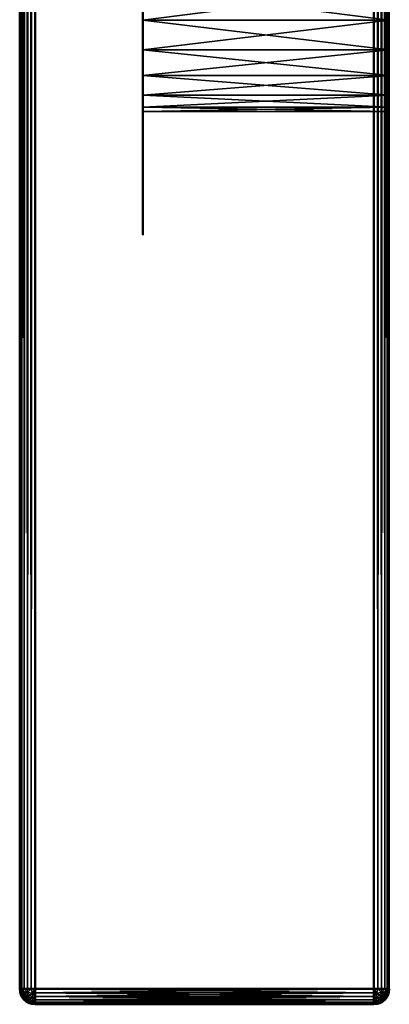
# Model space of a CAD drawing. Header units: millimetres. Extents: x -1 to 359, y -328 to 0.
# Tile 6 of 220: x -1 to 11, y -297 to -265. Entities that reach past the tile are written whole.
import ezdxf

# ---------------------------------------------------------------- set-up
doc = ezdxf.new("R2010")
doc.units = ezdxf.units.MM
doc.header["$MEASUREMENT"] = 0
doc.layers.add('0 Misc', color=7, linetype='Continuous', lineweight=35)
doc.layers.add('10 Raster Images', color=7, linetype='Continuous', lineweight=35)

msp = doc.modelspace()

# ---------------------------------------------------------------- linework, layer by layer
at = {"layer": '0 Misc', "color": 160, "linetype": 'Continuous', "lineweight": 50}
for p, q in [((-0.5, -296.5), (-0.5, -0.5)), ((-0.5, -0.5, 332), (-0.5, -296.5, 332)), ((0, -296.5, 332.5), (0, -0.5, 332.5)), ((0, -0.5, -0.5), (0, -296.5, -0.5)), ((11, -0.5, 332.5), (11, -296.5, 332.5)), ((11, -296.5, -0.5), (11, -0.5, -0.5)), ((-0.5, -296.5, 332), (-0.5, -296.5)), ((11, -296.5, 332.5), (0, -296.5, 332.5)), ((0, -296.5, -0.5), (11, -296.5, -0.5)), ((11, -297), (0, -297)), ((0, -297), (0, -297, 332)), ((0, -297, 332), (11, -297, 332)), ((11, -297, 332), (11, -297))]:
    msp.add_line(p, q, dxfattribs=at).dxf.unprotected_set("ltscale", 0)
at = {"layer": '0 Misc', "color": 160, "linetype": 'Continuous', "lineweight": 25}
for p, q in [((3.5, -265.035, 329.364), (3.5, -264, 321.5)), ((3.5, -265.035, 10.364), (3.5, -264, 2.5)), ((3.5, -266, 328.964), (3.5, -265.035, 321.636)), ((3.5, -265.035, 329.364), (3.5, -265.035, 321.636)), ((3.5, -266, 9.964), (3.5, -265.035, 2.636)), ((3.5, -265.035, 10.364), (3.5, -265.035, 2.636)), ((3.5, -266.828, 328.328), (3.5, -266, 322.036)), ((3.5, -266, 328.964), (3.5, -266, 322.036)), ((3.5, -266.828, 9.328), (3.5, -266, 3.036)), ((3.5, -266, 9.964), (3.5, -266, 3.036)), ((3.5, -267.464, 327.5), (3.5, -266.828, 322.672)), ((3.5, -266.828, 328.328), (3.5, -266.828, 322.672)), ((3.5, -267.464, 8.5), (3.5, -266.828, 3.672)), ((3.5, -266.828, 9.328), (3.5, -266.828, 3.672)), ((3.5, -267.864, 326.535), (3.5, -267.464, 323.5)), ((3.5, -267.464, 327.5), (3.5, -267.464, 323.5)), ((3.5, -267.864, 7.535), (3.5, -267.464, 4.5)), ((3.5, -267.464, 8.5), (3.5, -267.464, 4.5)), ((3.5, -267.864, 326.535), (3.5, -267.864, 324.465)), ((3.5, -267.864, 7.535), (3.5, -267.864, 5.465))]:
    msp.add_line(p, q, dxfattribs=at).dxf.unprotected_set("ltscale", 0)
at = {"layer": '0 Misc', "color": 160, "linetype": 'Continuous', "lineweight": 50, "extrusion": (1, 0, 0)}
msp.add_circle((-268, 325.5, 3.5), 4, dxfattribs=at).dxf.unprotected_set("ltscale", 0)
at = {"layer": '0 Misc', "color": 160, "linetype": 'Continuous', "lineweight": 50, "extrusion": (-1, 0, 0)}
msp.add_circle((268, 6.5, -3.5), 4, dxfattribs=at).dxf.unprotected_set("ltscale", 0)
at = {"layer": '0 Misc', "color": 160, "linetype": 'Continuous', "lineweight": 50, "extrusion": (0, -1, 0)}
for centre, start, end in [((0, 332, 296.5), 90, 180), ((0, 0, 296.5), 180, 270), ((11, 332, 296.5), 0, 90), ((11, 0, 296.5), 270, 0)]:
    msp.add_arc(centre, 0.5, start, end, dxfattribs=at).dxf.unprotected_set("ltscale", 0)
at = {"layer": '0 Misc', "color": 160, "linetype": 'Continuous', "lineweight": 50, "extrusion": (0, 0, -1)}
for centre, start, end in [((0, -296.5), 270, 0), ((-11, -296.5, -332), 180, 270)]:
    msp.add_arc(centre, 0.5, start, end, dxfattribs=at).dxf.unprotected_set("ltscale", 0)
at = {"layer": '0 Misc', "color": 160, "linetype": 'Continuous', "lineweight": 50}
for centre, start, end in [((0, -296.5, 332), 180, 270), ((11, -296.5), 270, 0)]:
    msp.add_arc(centre, 0.5, start, end, dxfattribs=at).dxf.unprotected_set("ltscale", 0)
at = {"layer": '0 Misc', "color": 160, "linetype": 'Continuous', "lineweight": 50, "extrusion": (1, 0, 0)}
for centre, start, end in [((-296.5, 332), 90, 180), ((-296.5, 0), 180, 270), ((-296.5, 332, 11), 90, 180), ((-296.5, 0, 11), 180, 270)]:
    msp.add_arc(centre, 0.5, start, end, dxfattribs=at).dxf.unprotected_set("ltscale", 0)
at = {"layer": '0 Misc', "color": 7, "lineweight": 25}
for points, invisible_edges in [([(-0.5, -296.5), (-0.5, -0.5, 332), (-0.5, -0.5)], 1), ([(-0.5, -296.5), (-0.5, -296.5, 332), (-0.5, -0.5, 332)], 12), ([(11, -296.5, 332.5), (0, -0.5, 332.5), (0, -296.5, 332.5)], 1), ([(11, -296.5, 332.5), (11, -0.5, 332.5), (0, -0.5, 332.5)], 12), ([(0, -296.5, -0.5), (11, -0.5, -0.5), (11, -296.5, -0.5)], 1), ([(0, -296.5, -0.5), (0, -0.5, -0.5), (11, -0.5, -0.5)], 12), ([(11, -297, 332), (0, -297), (11, -297)], 1), ([(11, -297, 332), (0, -297, 332), (0, -297)], 12)]:
    msp.add_3dface(points, dxfattribs=dict(at, invisible_edges=invisible_edges))
for points in [[(-0.5, -0.5, 332), (-0.5, -296.5, 332), (-0.483, -296.5, 332.129)], [(-0.483, -0.5, 332.129), (-0.5, -0.5, 332), (-0.483, -296.5, 332.129)], [(-0.5, -296.5), (-0.5, -0.5), (-0.483, -0.5, -0.129)], [(-0.483, -296.5, -0.129), (-0.5, -296.5), (-0.483, -0.5, -0.129)], [(-0.433, -0.5, 332.25), (-0.483, -0.5, 332.129), (-0.483, -296.5, 332.129)], [(-0.433, -296.5, 332.25), (-0.433, -0.5, 332.25), (-0.483, -296.5, 332.129)], [(-0.433, -296.5, -0.25), (-0.483, -296.5, -0.129), (-0.483, -0.5, -0.129)], [(-0.433, -0.5, -0.25), (-0.433, -296.5, -0.25), (-0.483, -0.5, -0.129)], [(-0.433, -296.5, 332.25), (-0.354, -296.5, 332.354), (-0.433, -0.5, 332.25)], [(-0.433, -0.5, 332.25), (-0.354, -296.5, 332.354), (-0.354, -0.5, 332.354)], [(-0.433, -0.5, -0.25), (-0.354, -0.5, -0.354), (-0.433, -296.5, -0.25)], [(-0.433, -296.5, -0.25), (-0.354, -0.5, -0.354), (-0.354, -296.5, -0.354)], [(-0.354, -0.5, 332.354), (-0.354, -296.5, 332.354), (-0.25, -296.5, 332.433)], [(-0.25, -0.5, 332.433), (-0.354, -0.5, 332.354), (-0.25, -296.5, 332.433)], [(-0.354, -296.5, -0.354), (-0.354, -0.5, -0.354), (-0.25, -0.5, -0.433)], [(-0.25, -296.5, -0.433), (-0.354, -296.5, -0.354), (-0.25, -0.5, -0.433)], [(-0.129, -0.5, 332.483), (-0.25, -0.5, 332.433), (-0.25, -296.5, 332.433)], [(-0.129, -296.5, 332.483), (-0.129, -0.5, 332.483), (-0.25, -296.5, 332.433)], [(-0.129, -296.5, -0.483), (-0.25, -296.5, -0.433), (-0.25, -0.5, -0.433)], [(-0.129, -0.5, -0.483), (-0.129, -296.5, -0.483), (-0.25, -0.5, -0.433)], [(-0.129, -296.5, 332.483), (0, -296.5, 332.5), (-0.129, -0.5, 332.483)], [(-0.129, -0.5, 332.483), (0, -296.5, 332.5), (0, -0.5, 332.5)], [(-0.129, -0.5, -0.483), (0, -0.5, -0.5), (-0.129, -296.5, -0.483)], [(-0.129, -296.5, -0.483), (0, -0.5, -0.5), (0, -296.5, -0.5)], [(11.129, -0.5, 332.483), (11, -0.5, 332.5), (11.129, -296.5, 332.483)], [(11.129, -296.5, 332.483), (11, -0.5, 332.5), (11, -296.5, 332.5)], [(11.129, -296.5, -0.483), (11, -296.5, -0.5), (11.129, -0.5, -0.483)], [(11.129, -0.5, -0.483), (11, -296.5, -0.5), (11, -0.5, -0.5)], [(11.129, -296.5, 332.483), (11.25, -296.5, 332.433), (11.25, -0.5, 332.433)], [(11.129, -0.5, 332.483), (11.129, -296.5, 332.483), (11.25, -0.5, 332.433)], [(11.129, -0.5, -0.483), (11.25, -0.5, -0.433), (11.25, -296.5, -0.433)], [(11.129, -296.5, -0.483), (11.129, -0.5, -0.483), (11.25, -296.5, -0.433)], [(11.354, -296.5, 332.354), (11.354, -0.5, 332.354), (11.25, -0.5, 332.433)], [(11.25, -296.5, 332.433), (11.354, -296.5, 332.354), (11.25, -0.5, 332.433)], [(11.354, -0.5, -0.354), (11.354, -296.5, -0.354), (11.25, -296.5, -0.433)], [(11.25, -0.5, -0.433), (11.354, -0.5, -0.354), (11.25, -296.5, -0.433)], [(11.433, -0.5, 332.25), (11.354, -0.5, 332.354), (11.433, -296.5, 332.25)], [(11.433, -296.5, 332.25), (11.354, -0.5, 332.354), (11.354, -296.5, 332.354)], [(11.433, -296.5, -0.25), (11.354, -296.5, -0.354), (11.433, -0.5, -0.25)], [(11.433, -0.5, -0.25), (11.354, -296.5, -0.354), (11.354, -0.5, -0.354)], [(11.433, -296.5, 332.25), (11.483, -296.5, 332.129), (11.483, -0.5, 332.129)], [(11.433, -0.5, 332.25), (11.433, -296.5, 332.25), (11.483, -0.5, 332.129)], [(11.433, -0.5, -0.25), (11.483, -0.5, -0.129), (11.483, -296.5, -0.129)], [(11.433, -296.5, -0.25), (11.433, -0.5, -0.25), (11.483, -296.5, -0.129)], [(11.5, -296.5, 332), (11.5, -0.5, 332), (11.483, -0.5, 332.129)], [(11.483, -296.5, 332.129), (11.5, -296.5, 332), (11.483, -0.5, 332.129)], [(11.5, -0.5), (11.5, -296.5), (11.483, -296.5, -0.129)], [(11.483, -0.5, -0.129), (11.5, -0.5), (11.483, -296.5, -0.129)], [(3.5, -264, 321.5), (3.5, -265.035, 321.636), (11.5, -265.035, 321.636)], [(3.5, -264, 321.5), (11.5, -265.035, 321.636), (11.5, -264, 321.5)], [(3.5, -265.035, 329.364), (3.5, -264, 329.5), (11.5, -264, 329.5)], [(11.5, -265.035, 329.364), (3.5, -265.035, 329.364), (11.5, -264, 329.5)], [(3.5, -264, 2.5), (3.5, -265.035, 2.636), (11.5, -265.035, 2.636)], [(3.5, -264, 2.5), (11.5, -265.035, 2.636), (11.5, -264, 2.5)], [(3.5, -265.035, 10.364), (3.5, -264, 10.5), (11.5, -264, 10.5)], [(11.5, -265.035, 10.364), (3.5, -265.035, 10.364), (11.5, -264, 10.5)], [(3.5, -265.035, 329.364), (3.5, -265.035, 321.636), (3.5, -264, 321.5)], [(3.5, -265.035, 329.364), (3.5, -264, 321.5), (3.5, -264, 329.5)], [(3.5, -265.035, 10.364), (3.5, -265.035, 2.636), (3.5, -264, 2.5)], [(3.5, -265.035, 10.364), (3.5, -264, 2.5), (3.5, -264, 10.5)], [(11.5, -265.035, 321.636), (3.5, -266, 322.036), (11.5, -266, 322.036)], [(11.5, -265.035, 321.636), (3.5, -265.035, 321.636), (3.5, -266, 322.036)], [(11.5, -265.035, 329.364), (11.5, -266, 328.964), (3.5, -265.035, 329.364)], [(3.5, -265.035, 329.364), (11.5, -266, 328.964), (3.5, -266, 328.964)], [(11.5, -265.035, 2.636), (3.5, -266, 3.036), (11.5, -266, 3.036)], [(11.5, -265.035, 2.636), (3.5, -265.035, 2.636), (3.5, -266, 3.036)], [(11.5, -265.035, 10.364), (11.5, -266, 9.964), (3.5, -265.035, 10.364)], [(3.5, -265.035, 10.364), (11.5, -266, 9.964), (3.5, -266, 9.964)], [(3.5, -266, 328.964), (3.5, -266, 322.036), (3.5, -265.035, 321.636)], [(3.5, -266, 328.964), (3.5, -265.035, 321.636), (3.5, -265.035, 329.364)], [(3.5, -266, 9.964), (3.5, -266, 3.036), (3.5, -265.035, 2.636)], [(3.5, -266, 9.964), (3.5, -265.035, 2.636), (3.5, -265.035, 10.364)], [(11.5, -266, 322.036), (3.5, -266.828, 322.672), (11.5, -266.828, 322.672)], [(3.5, -266, 328.964), (11.5, -266, 328.964), (11.5, -266.828, 328.328)], [(3.5, -266.828, 328.328), (3.5, -266, 328.964), (11.5, -266.828, 328.328)], [(11.5, -266, 322.036), (3.5, -266, 322.036), (3.5, -266.828, 322.672)], [(11.5, -266, 3.036), (3.5, -266.828, 3.672), (11.5, -266.828, 3.672)], [(3.5, -266, 9.964), (11.5, -266, 9.964), (11.5, -266.828, 9.328)], [(3.5, -266.828, 9.328), (3.5, -266, 9.964), (11.5, -266.828, 9.328)], [(11.5, -266, 3.036), (3.5, -266, 3.036), (3.5, -266.828, 3.672)], [(3.5, -266.828, 328.328), (3.5, -266.828, 322.672), (3.5, -266, 322.036)], [(3.5, -266.828, 328.328), (3.5, -266, 322.036), (3.5, -266, 328.964)], [(3.5, -266.828, 9.328), (3.5, -266.828, 3.672), (3.5, -266, 3.036)], [(3.5, -266.828, 9.328), (3.5, -266, 3.036), (3.5, -266, 9.964)], [(3.5, -267.464, 323.5), (11.5, -267.464, 323.5), (11.5, -266.828, 322.672)], [(3.5, -266.828, 322.672), (3.5, -267.464, 323.5), (11.5, -266.828, 322.672)], [(11.5, -267.464, 327.5), (3.5, -266.828, 328.328), (11.5, -266.828, 328.328)], [(11.5, -267.464, 327.5), (3.5, -267.464, 327.5), (3.5, -266.828, 328.328)], [(3.5, -267.464, 4.5), (11.5, -267.464, 4.5), (11.5, -266.828, 3.672)], [(3.5, -266.828, 3.672), (3.5, -267.464, 4.5), (11.5, -266.828, 3.672)], [(11.5, -267.464, 8.5), (3.5, -266.828, 9.328), (11.5, -266.828, 9.328)], [(11.5, -267.464, 8.5), (3.5, -267.464, 8.5), (3.5, -266.828, 9.328)], [(3.5, -267.464, 327.5), (3.5, -267.464, 323.5), (3.5, -266.828, 322.672)], [(3.5, -267.464, 327.5), (3.5, -266.828, 322.672), (3.5, -266.828, 328.328)], [(3.5, -267.464, 8.5), (3.5, -267.464, 4.5), (3.5, -266.828, 3.672)], [(3.5, -267.464, 8.5), (3.5, -266.828, 3.672), (3.5, -266.828, 9.328)], [(11.5, -267.864, 324.465), (3.5, -267.464, 323.5), (3.5, -267.864, 324.465)], [(11.5, -267.864, 324.465), (11.5, -267.464, 323.5), (3.5, -267.464, 323.5)], [(3.5, -267.864, 326.535), (3.5, -267.464, 327.5), (11.5, -267.464, 327.5)], [(3.5, -267.864, 326.535), (11.5, -267.464, 327.5), (11.5, -267.864, 326.535)], [(11.5, -267.864, 5.465), (3.5, -267.464, 4.5), (3.5, -267.864, 5.465)], [(11.5, -267.864, 5.465), (11.5, -267.464, 4.5), (3.5, -267.464, 4.5)], [(3.5, -267.864, 7.535), (3.5, -267.464, 8.5), (11.5, -267.464, 8.5)], [(3.5, -267.864, 7.535), (11.5, -267.464, 8.5), (11.5, -267.864, 7.535)], [(3.5, -267.864, 326.535), (3.5, -267.864, 324.465), (3.5, -267.464, 323.5)], [(3.5, -267.864, 326.535), (3.5, -267.464, 323.5), (3.5, -267.464, 327.5)], [(3.5, -267.864, 7.535), (3.5, -267.864, 5.465), (3.5, -267.464, 4.5)], [(3.5, -267.864, 7.535), (3.5, -267.464, 4.5), (3.5, -267.464, 8.5)], [(11.5, -268, 325.5), (3.5, -267.864, 326.535), (11.5, -267.864, 326.535)], [(11.5, -267.864, 324.465), (3.5, -268, 325.5), (11.5, -268, 325.5)], [(11.5, -267.864, 324.465), (3.5, -267.864, 324.465), (3.5, -268, 325.5)], [(11.5, -268, 325.5), (3.5, -268, 325.5), (3.5, -267.864, 326.535)], [(11.5, -268, 6.5), (3.5, -267.864, 7.535), (11.5, -267.864, 7.535)], [(11.5, -267.864, 5.465), (3.5, -268, 6.5), (11.5, -268, 6.5)], [(11.5, -267.864, 5.465), (3.5, -267.864, 5.465), (3.5, -268, 6.5)], [(11.5, -268, 6.5), (3.5, -268, 6.5), (3.5, -267.864, 7.535)], [(3.5, -267.864, 324.465), (3.5, -267.864, 326.535), (3.5, -268, 325.5)], [(3.5, -267.864, 5.465), (3.5, -267.864, 7.535), (3.5, -268, 6.5)], [(-0.5, -296.5, 332), (-0.5, -296.5), (-0.483, -296.629)], [(-0.483, -296.629, 332), (-0.5, -296.5, 332), (-0.483, -296.629)], [(-0.47, -296.547, -0.164), (-0.5, -296.5), (-0.483, -296.5, -0.129)], [(-0.47, -296.603, -0.136), (-0.5, -296.5), (-0.47, -296.547, -0.164)], [(-0.47, -296.645, -0.09), (-0.5, -296.5), (-0.47, -296.603, -0.136)], [(-0.47, -296.668, -0.031), (-0.5, -296.5), (-0.47, -296.645, -0.09)], [(-0.47, -296.668, -0.031), (-0.483, -296.629), (-0.5, -296.5)], [(-0.47, -296.668, 332.031), (-0.5, -296.5, 332), (-0.483, -296.629, 332)], [(-0.47, -296.645, 332.09), (-0.5, -296.5, 332), (-0.47, -296.668, 332.031)], [(-0.47, -296.603, 332.136), (-0.5, -296.5, 332), (-0.47, -296.645, 332.09)], [(-0.47, -296.547, 332.164), (-0.5, -296.5, 332), (-0.47, -296.603, 332.136)], [(-0.47, -296.547, 332.164), (-0.483, -296.5, 332.129), (-0.5, -296.5, 332)], [(-0.433, -296.5, -0.25), (-0.47, -296.547, -0.164), (-0.483, -296.5, -0.129)], [(-0.433, -296.5, 332.25), (-0.483, -296.5, 332.129), (-0.47, -296.547, 332.164)], [(-0.433, -296.75, 332), (-0.483, -296.629, 332), (-0.483, -296.629)], [(-0.433, -296.75), (-0.433, -296.75, 332), (-0.483, -296.629)], [(-0.433, -296.75), (-0.483, -296.629), (-0.47, -296.668, -0.031)], [(-0.433, -296.75, 332), (-0.47, -296.668, 332.031), (-0.483, -296.629, 332)], [(-0.383, -296.588, -0.309), (-0.47, -296.547, -0.164), (-0.433, -296.5, -0.25)], [(-0.433, -296.5, 332.25), (-0.47, -296.547, 332.164), (-0.383, -296.588, 332.309)], [(-0.47, -296.603, -0.136), (-0.47, -296.547, -0.164), (-0.383, -296.588, -0.309)], [(-0.383, -296.588, 332.309), (-0.47, -296.547, 332.164), (-0.383, -296.694, 332.256)], [(-0.383, -296.694, 332.256), (-0.47, -296.547, 332.164), (-0.47, -296.603, 332.136)], [(-0.383, -296.694, -0.256), (-0.47, -296.603, -0.136), (-0.383, -296.588, -0.309)], [(-0.383, -296.694, -0.256), (-0.47, -296.645, -0.09), (-0.47, -296.603, -0.136)], [(-0.383, -296.773, 332.169), (-0.383, -296.694, 332.256), (-0.47, -296.603, 332.136)], [(-0.383, -296.773, 332.169), (-0.47, -296.603, 332.136), (-0.47, -296.645, 332.09)], [(-0.383, -296.773, -0.169), (-0.47, -296.668, -0.031), (-0.47, -296.645, -0.09)], [(-0.383, -296.694, -0.256), (-0.383, -296.773, -0.169), (-0.47, -296.645, -0.09)], [(-0.47, -296.645, 332.09), (-0.47, -296.668, 332.031), (-0.383, -296.816, 332.059)], [(-0.383, -296.773, 332.169), (-0.47, -296.645, 332.09), (-0.383, -296.816, 332.059)], [(-0.433, -296.75), (-0.47, -296.668, -0.031), (-0.383, -296.816, -0.059)], [(-0.383, -296.816, -0.059), (-0.47, -296.668, -0.031), (-0.383, -296.773, -0.169)], [(-0.383, -296.816, 332.059), (-0.47, -296.668, 332.031), (-0.433, -296.75, 332)], [(-0.383, -296.588, -0.309), (-0.433, -296.5, -0.25), (-0.354, -296.5, -0.354)], [(-0.433, -296.5, 332.25), (-0.383, -296.588, 332.309), (-0.354, -296.5, 332.354)], [(-0.433, -296.75), (-0.354, -296.854), (-0.433, -296.75, 332)], [(-0.433, -296.75, 332), (-0.354, -296.854), (-0.354, -296.854, 332)], [(-0.433, -296.75), (-0.383, -296.816, -0.059), (-0.354, -296.854)], [(-0.383, -296.816, 332.059), (-0.433, -296.75, 332), (-0.354, -296.854, 332)], [(-0.383, -296.588, -0.309), (-0.354, -296.5, -0.354), (-0.25, -296.618, -0.416)], [(-0.354, -296.5, 332.354), (-0.383, -296.588, 332.309), (-0.25, -296.618, 332.416)], [(-0.383, -296.694, -0.256), (-0.383, -296.588, -0.309), (-0.25, -296.618, -0.416)], [(-0.383, -296.588, 332.309), (-0.25, -296.761, 332.346), (-0.25, -296.618, 332.416)], [(-0.383, -296.588, 332.309), (-0.383, -296.694, 332.256), (-0.25, -296.761, 332.346)], [(-0.25, -296.618, -0.416), (-0.25, -296.761, -0.346), (-0.383, -296.694, -0.256)], [(-0.383, -296.773, -0.169), (-0.383, -296.694, -0.256), (-0.25, -296.761, -0.346)], [(-0.383, -296.694, 332.256), (-0.25, -296.868, 332.228), (-0.25, -296.761, 332.346)], [(-0.383, -296.694, 332.256), (-0.383, -296.773, 332.169), (-0.25, -296.868, 332.228)], [(-0.383, -296.773, -0.169), (-0.25, -296.761, -0.346), (-0.25, -296.868, -0.228)], [(-0.383, -296.816, -0.059), (-0.383, -296.773, -0.169), (-0.25, -296.868, -0.228)], [(-0.25, -296.926, 332.08), (-0.25, -296.868, 332.228), (-0.383, -296.773, 332.169)], [(-0.383, -296.773, 332.169), (-0.383, -296.816, 332.059), (-0.25, -296.926, 332.08)], [(-0.354, -296.5, -0.354), (-0.25, -296.5, -0.433), (-0.25, -296.618, -0.416)], [(-0.354, -296.5, 332.354), (-0.25, -296.618, 332.416), (-0.25, -296.5, 332.433)], [(-0.25, -296.618, -0.416), (-0.25, -296.5, -0.433), (-0.129, -296.5, -0.483)], [(-0.087, -296.635, -0.474), (-0.25, -296.618, -0.416), (-0.129, -296.5, -0.483)], [(-0.087, -296.635, 332.474), (-0.129, -296.5, 332.483), (-0.25, -296.618, 332.416)], [(-0.25, -296.618, 332.416), (-0.129, -296.5, 332.483), (-0.25, -296.5, 332.433)], [(-0.25, -296.618, -0.416), (-0.087, -296.635, -0.474), (-0.25, -296.761, -0.346)], [(-0.087, -296.635, 332.474), (-0.25, -296.618, 332.416), (-0.087, -296.797, 332.393)], [(-0.25, -296.761, 332.346), (-0.087, -296.797, 332.393), (-0.25, -296.618, 332.416)], [(-0.087, -296.797, -0.393), (-0.25, -296.761, -0.346), (-0.087, -296.635, -0.474)], [(-0.25, -296.761, -0.346), (-0.087, -296.797, -0.393), (-0.25, -296.868, -0.228)], [(-0.087, -296.797, 332.393), (-0.25, -296.761, 332.346), (-0.087, -296.919, 332.259)], [(-0.25, -296.868, 332.228), (-0.087, -296.919, 332.259), (-0.25, -296.761, 332.346)], [(-0.087, -296.635, -0.474), (-0.129, -296.5, -0.483), (0, -296.5, -0.5)], [(0, -296.5, 332.5), (-0.129, -296.5, 332.483), (-0.087, -296.635, 332.474)], [(0, -296.629, -0.483), (-0.087, -296.635, -0.474), (0, -296.5, -0.5)], [(0, -296.629, 332.483), (0, -296.5, 332.5), (-0.087, -296.635, 332.474)], [(0, -296.629, -0.483), (0, -296.75, -0.433), (-0.087, -296.635, -0.474)], [(0, -296.629, 332.483), (-0.087, -296.635, 332.474), (0, -296.75, 332.433)], [(-0.087, -296.635, -0.474), (0, -296.75, -0.433), (-0.087, -296.797, -0.393)], [(-0.087, -296.635, 332.474), (-0.087, -296.797, 332.393), (0, -296.75, 332.433)], [(-0.087, -296.797, -0.393), (0, -296.75, -0.433), (0, -296.854, -0.354)], [(-0.087, -296.797, 332.393), (0, -296.854, 332.354), (0, -296.75, 332.433)], [(11, -296.629, 332.483), (11, -296.5, 332.5), (0, -296.629, 332.483)], [(0, -296.629, 332.483), (11, -296.5, 332.5), (0, -296.5, 332.5)], [(0, -296.5, -0.5), (11, -296.5, -0.5), (11, -296.629, -0.483)], [(0, -296.629, -0.483), (0, -296.5, -0.5), (11, -296.629, -0.483)], [(0, -296.629, 332.483), (0, -296.75, 332.433), (11, -296.75, 332.433)], [(11, -296.629, 332.483), (0, -296.629, 332.483), (11, -296.75, 332.433)], [(0, -296.75, -0.433), (0, -296.629, -0.483), (11, -296.629, -0.483)], [(11, -296.75, -0.433), (0, -296.75, -0.433), (11, -296.629, -0.483)], [(0, -296.854, 332.354), (11, -296.854, 332.354), (11, -296.75, 332.433)], [(0, -296.75, 332.433), (0, -296.854, 332.354), (11, -296.75, 332.433)], [(11, -296.75, -0.433), (11, -296.854, -0.354), (0, -296.75, -0.433)], [(0, -296.75, -0.433), (11, -296.854, -0.354), (0, -296.854, -0.354)], [(11.087, -296.635, -0.474), (11, -296.629, -0.483), (11, -296.5, -0.5)], [(11.087, -296.635, -0.474), (11, -296.5, -0.5), (11.129, -296.5, -0.483)], [(11.087, -296.635, 332.474), (11.129, -296.5, 332.483), (11, -296.5, 332.5)], [(11.087, -296.635, 332.474), (11, -296.5, 332.5), (11, -296.629, 332.483)], [(11.087, -296.635, -0.474), (11, -296.75, -0.433), (11, -296.629, -0.483)], [(11, -296.75, 332.433), (11.087, -296.635, 332.474), (11, -296.629, 332.483)], [(11.087, -296.797, -0.393), (11, -296.75, -0.433), (11.087, -296.635, -0.474)], [(11.087, -296.635, 332.474), (11, -296.75, 332.433), (11.087, -296.797, 332.393)], [(11.087, -296.797, -0.393), (11, -296.854, -0.354), (11, -296.75, -0.433)], [(11, -296.854, 332.354), (11.087, -296.797, 332.393), (11, -296.75, 332.433)], [(11.25, -296.618, -0.416), (11.087, -296.635, -0.474), (11.129, -296.5, -0.483)], [(11.087, -296.635, 332.474), (11.25, -296.618, 332.416), (11.129, -296.5, 332.483)], [(11.25, -296.761, -0.346), (11.087, -296.797, -0.393), (11.25, -296.618, -0.416)], [(11.087, -296.797, -0.393), (11.087, -296.635, -0.474), (11.25, -296.618, -0.416)], [(11.25, -296.761, 332.346), (11.25, -296.618, 332.416), (11.087, -296.635, 332.474)], [(11.25, -296.761, 332.346), (11.087, -296.635, 332.474), (11.087, -296.797, 332.393)], [(11.25, -296.868, -0.228), (11.087, -296.919, -0.259), (11.25, -296.761, -0.346)], [(11.25, -296.761, -0.346), (11.087, -296.919, -0.259), (11.087, -296.797, -0.393)], [(11.087, -296.797, 332.393), (11.25, -296.868, 332.228), (11.25, -296.761, 332.346)], [(11.129, -296.5, -0.483), (11.25, -296.5, -0.433), (11.25, -296.618, -0.416)], [(11.25, -296.618, 332.416), (11.25, -296.5, 332.433), (11.129, -296.5, 332.483)], [(11.25, -296.618, -0.416), (11.25, -296.5, -0.433), (11.354, -296.5, -0.354)], [(11.383, -296.588, -0.309), (11.25, -296.618, -0.416), (11.354, -296.5, -0.354)], [(11.354, -296.5, 332.354), (11.25, -296.5, 332.433), (11.25, -296.618, 332.416)], [(11.383, -296.588, 332.309), (11.354, -296.5, 332.354), (11.25, -296.618, 332.416)], [(11.383, -296.694, -0.256), (11.25, -296.761, -0.346), (11.383, -296.588, -0.309)], [(11.25, -296.761, -0.346), (11.25, -296.618, -0.416), (11.383, -296.588, -0.309)], [(11.383, -296.588, 332.309), (11.25, -296.618, 332.416), (11.383, -296.694, 332.256)], [(11.25, -296.618, 332.416), (11.25, -296.761, 332.346), (11.383, -296.694, 332.256)], [(11.383, -296.773, -0.169), (11.25, -296.868, -0.228), (11.383, -296.694, -0.256)], [(11.25, -296.868, -0.228), (11.25, -296.761, -0.346), (11.383, -296.694, -0.256)], [(11.383, -296.773, 332.169), (11.383, -296.694, 332.256), (11.25, -296.761, 332.346)], [(11.25, -296.868, 332.228), (11.383, -296.773, 332.169), (11.25, -296.761, 332.346)], [(11.383, -296.816, -0.059), (11.25, -296.926, -0.08), (11.383, -296.773, -0.169)], [(11.383, -296.773, -0.169), (11.25, -296.926, -0.08), (11.25, -296.868, -0.228)], [(11.383, -296.816, 332.059), (11.383, -296.773, 332.169), (11.25, -296.868, 332.228)], [(11.383, -296.588, -0.309), (11.354, -296.5, -0.354), (11.433, -296.5, -0.25)], [(11.383, -296.588, 332.309), (11.433, -296.5, 332.25), (11.354, -296.5, 332.354)], [(11.433, -296.75, 332), (11.354, -296.854, 332), (11.433, -296.75)], [(11.433, -296.75), (11.354, -296.854, 332), (11.354, -296.854)], [(11.433, -296.75), (11.354, -296.854), (11.383, -296.816, -0.059)], [(11.383, -296.816, 332.059), (11.354, -296.854, 332), (11.433, -296.75, 332)], [(11.47, -296.547, -0.164), (11.383, -296.588, -0.309), (11.433, -296.5, -0.25)], [(11.383, -296.588, 332.309), (11.47, -296.547, 332.164), (11.433, -296.5, 332.25)], [(11.47, -296.603, -0.136), (11.383, -296.694, -0.256), (11.47, -296.547, -0.164)], [(11.383, -296.694, -0.256), (11.383, -296.588, -0.309), (11.47, -296.547, -0.164)], [(11.47, -296.603, 332.136), (11.47, -296.547, 332.164), (11.383, -296.588, 332.309)], [(11.47, -296.603, 332.136), (11.383, -296.588, 332.309), (11.383, -296.694, 332.256)], [(11.47, -296.645, -0.09), (11.383, -296.773, -0.169), (11.47, -296.603, -0.136)], [(11.383, -296.773, -0.169), (11.383, -296.694, -0.256), (11.47, -296.603, -0.136)], [(11.383, -296.694, 332.256), (11.47, -296.645, 332.09), (11.47, -296.603, 332.136)], [(11.47, -296.668, -0.031), (11.383, -296.816, -0.059), (11.47, -296.645, -0.09)], [(11.383, -296.816, -0.059), (11.383, -296.773, -0.169), (11.47, -296.645, -0.09)], [(11.47, -296.668, 332.031), (11.47, -296.645, 332.09), (11.383, -296.773, 332.169)], [(11.383, -296.694, 332.256), (11.383, -296.773, 332.169), (11.47, -296.645, 332.09)], [(11.47, -296.668, -0.031), (11.433, -296.75), (11.383, -296.816, -0.059)], [(11.47, -296.668, 332.031), (11.383, -296.816, 332.059), (11.433, -296.75, 332)], [(11.47, -296.668, 332.031), (11.383, -296.773, 332.169), (11.383, -296.816, 332.059)], [(11.47, -296.547, -0.164), (11.433, -296.5, -0.25), (11.483, -296.5, -0.129)], [(11.433, -296.5, 332.25), (11.47, -296.547, 332.164), (11.483, -296.5, 332.129)], [(11.433, -296.75), (11.483, -296.629), (11.483, -296.629, 332)], [(11.433, -296.75, 332), (11.433, -296.75), (11.483, -296.629, 332)], [(11.483, -296.629), (11.433, -296.75), (11.47, -296.668, -0.031)], [(11.47, -296.668, 332.031), (11.433, -296.75, 332), (11.483, -296.629, 332)], [(11.5, -296.5), (11.47, -296.547, -0.164), (11.483, -296.5, -0.129)], [(11.47, -296.645, -0.09), (11.47, -296.603, -0.136), (11.5, -296.5)], [(11.47, -296.668, -0.031), (11.47, -296.645, -0.09), (11.5, -296.5)], [(11.47, -296.603, -0.136), (11.47, -296.547, -0.164), (11.5, -296.5)], [(11.483, -296.629), (11.47, -296.668, -0.031), (11.5, -296.5)], [(11.483, -296.629, 332), (11.5, -296.5, 332), (11.47, -296.668, 332.031)], [(11.47, -296.547, 332.164), (11.5, -296.5, 332), (11.483, -296.5, 332.129)], [(11.47, -296.603, 332.136), (11.5, -296.5, 332), (11.47, -296.547, 332.164)], [(11.47, -296.645, 332.09), (11.5, -296.5, 332), (11.47, -296.603, 332.136)], [(11.47, -296.668, 332.031), (11.5, -296.5, 332), (11.47, -296.645, 332.09)], [(11.5, -296.5), (11.5, -296.5, 332), (11.483, -296.629, 332)], [(11.483, -296.629), (11.5, -296.5), (11.483, -296.629, 332)], [(-0.383, -296.816, -0.059), (-0.25, -296.868, -0.228), (-0.25, -296.926, -0.08)], [(-0.354, -296.854), (-0.383, -296.816, -0.059), (-0.25, -296.926, -0.08)], [(-0.383, -296.816, 332.059), (-0.354, -296.854, 332), (-0.25, -296.926, 332.08)], [(-0.354, -296.854, 332), (-0.354, -296.854), (-0.25, -296.933)], [(-0.25, -296.933, 332), (-0.354, -296.854, 332), (-0.25, -296.933)], [(-0.354, -296.854), (-0.25, -296.926, -0.08), (-0.25, -296.933)], [(-0.354, -296.854, 332), (-0.25, -296.933, 332), (-0.25, -296.926, 332.08)], [(-0.087, -296.919, -0.259), (-0.25, -296.868, -0.228), (-0.087, -296.797, -0.393)], [(-0.25, -296.868, -0.228), (-0.087, -296.919, -0.259), (-0.25, -296.926, -0.08)], [(-0.087, -296.919, 332.259), (-0.25, -296.868, 332.228), (-0.087, -296.984, 332.09)], [(-0.25, -296.926, 332.08), (-0.087, -296.984, 332.09), (-0.25, -296.868, 332.228)], [(-0.087, -296.984, -0.09), (-0.25, -296.926, -0.08), (-0.087, -296.919, -0.259)], [(-0.087, -296.984, -0.09), (-0.129, -296.983), (-0.25, -296.926, -0.08)], [(-0.25, -296.926, -0.08), (-0.129, -296.983), (-0.25, -296.933)], [(-0.25, -296.926, 332.08), (-0.25, -296.933, 332), (-0.129, -296.983, 332)], [(-0.087, -296.984, 332.09), (-0.25, -296.926, 332.08), (-0.129, -296.983, 332)], [(-0.129, -296.983, 332), (-0.25, -296.933, 332), (-0.25, -296.933)], [(-0.129, -296.983), (-0.129, -296.983, 332), (-0.25, -296.933)], [(-0.129, -296.983), (0, -297), (-0.129, -296.983, 332)], [(-0.129, -296.983, 332), (0, -297), (0, -297, 332)], [(0, -297), (-0.129, -296.983), (-0.087, -296.984, -0.09)], [(-0.087, -296.984, 332.09), (-0.129, -296.983, 332), (0, -297, 332)], [(-0.087, -296.919, -0.259), (-0.087, -296.797, -0.393), (0, -296.854, -0.354)], [(-0.087, -296.919, 332.259), (0, -296.854, 332.354), (-0.087, -296.797, 332.393)], [(0, -296.933, -0.25), (-0.087, -296.919, -0.259), (0, -296.854, -0.354)], [(0, -296.933, 332.25), (0, -296.854, 332.354), (-0.087, -296.919, 332.259)], [(0, -296.933, -0.25), (0, -296.983, -0.129), (-0.087, -296.919, -0.259)], [(-0.087, -296.919, -0.259), (0, -296.983, -0.129), (-0.087, -296.984, -0.09)], [(0, -296.933, 332.25), (-0.087, -296.919, 332.259), (0, -296.983, 332.129)], [(0, -296.983, 332.129), (-0.087, -296.919, 332.259), (-0.087, -296.984, 332.09)], [(-0.087, -296.984, -0.09), (0, -296.983, -0.129), (0, -297)], [(0, -296.983, 332.129), (-0.087, -296.984, 332.09), (0, -297, 332)], [(11, -296.933, 332.25), (11, -296.854, 332.354), (0, -296.933, 332.25)], [(0, -296.933, 332.25), (11, -296.854, 332.354), (0, -296.854, 332.354)], [(0, -296.854, -0.354), (11, -296.854, -0.354), (11, -296.933, -0.25)], [(0, -296.933, -0.25), (0, -296.854, -0.354), (11, -296.933, -0.25)], [(0, -296.933, 332.25), (0, -296.983, 332.129), (11, -296.983, 332.129)], [(11, -296.933, 332.25), (0, -296.933, 332.25), (11, -296.983, 332.129)], [(0, -296.983, -0.129), (0, -296.933, -0.25), (11, -296.933, -0.25)], [(11, -296.983, -0.129), (0, -296.983, -0.129), (11, -296.933, -0.25)], [(0, -297, 332), (11, -297, 332), (11, -296.983, 332.129)], [(0, -296.983, 332.129), (0, -297, 332), (11, -296.983, 332.129)], [(11, -296.983, -0.129), (11, -297), (0, -296.983, -0.129)], [(0, -296.983, -0.129), (11, -297), (0, -297)], [(11.087, -296.919, -0.259), (11, -296.854, -0.354), (11.087, -296.797, -0.393)], [(11, -296.854, 332.354), (11.087, -296.919, 332.259), (11.087, -296.797, 332.393)], [(11.087, -296.919, -0.259), (11, -296.933, -0.25), (11, -296.854, -0.354)], [(11, -296.933, 332.25), (11.087, -296.919, 332.259), (11, -296.854, 332.354)], [(11, -296.983, -0.129), (11, -296.933, -0.25), (11.087, -296.919, -0.259)], [(11.087, -296.984, -0.09), (11, -296.983, -0.129), (11.087, -296.919, -0.259)], [(11, -296.933, 332.25), (11, -296.983, 332.129), (11.087, -296.919, 332.259)], [(11.087, -296.919, 332.259), (11, -296.983, 332.129), (11.087, -296.984, 332.09)], [(11.129, -296.983, 332), (11, -297, 332), (11.129, -296.983)], [(11.129, -296.983), (11, -297, 332), (11, -297)], [(11, -297), (11.087, -296.984, -0.09), (11.129, -296.983)], [(11, -297), (11, -296.983, -0.129), (11.087, -296.984, -0.09)], [(11.087, -296.984, 332.09), (11, -296.983, 332.129), (11, -297, 332)], [(11.129, -296.983, 332), (11.087, -296.984, 332.09), (11, -297, 332)], [(11.087, -296.797, 332.393), (11.087, -296.919, 332.259), (11.25, -296.868, 332.228)], [(11.25, -296.868, -0.228), (11.087, -296.984, -0.09), (11.087, -296.919, -0.259)], [(11.25, -296.868, -0.228), (11.25, -296.926, -0.08), (11.087, -296.984, -0.09)], [(11.25, -296.868, 332.228), (11.087, -296.919, 332.259), (11.25, -296.926, 332.08)], [(11.25, -296.926, 332.08), (11.087, -296.919, 332.259), (11.087, -296.984, 332.09)], [(11.087, -296.984, -0.09), (11.25, -296.926, -0.08), (11.129, -296.983)], [(11.129, -296.983, 332), (11.25, -296.926, 332.08), (11.087, -296.984, 332.09)], [(11.129, -296.983), (11.25, -296.926, -0.08), (11.25, -296.933)], [(11.25, -296.933, 332), (11.25, -296.926, 332.08), (11.129, -296.983, 332)], [(11.129, -296.983), (11.25, -296.933), (11.25, -296.933, 332)], [(11.129, -296.983, 332), (11.129, -296.983), (11.25, -296.933, 332)], [(11.383, -296.816, -0.059), (11.354, -296.854), (11.25, -296.926, -0.08)], [(11.25, -296.926, 332.08), (11.354, -296.854, 332), (11.383, -296.816, 332.059)], [(11.25, -296.868, 332.228), (11.25, -296.926, 332.08), (11.383, -296.816, 332.059)], [(11.354, -296.854), (11.354, -296.854, 332), (11.25, -296.933, 332)], [(11.25, -296.933), (11.354, -296.854), (11.25, -296.933, 332)], [(11.25, -296.926, -0.08), (11.354, -296.854), (11.25, -296.933)], [(11.25, -296.933, 332), (11.354, -296.854, 332), (11.25, -296.926, 332.08)]]:
    msp.add_3dface(points, dxfattribs=at)
at = {"layer": '10 Raster Images', "color": 160, "linetype": 'Continuous', "lineweight": 25}
for p, q in [((3.5, -264, 321.5), (3.5, -265.035, 321.636)), ((3.5, -265.035, 329.364), (3.5, -264, 329.5)), ((3.5, -264, 2.5), (3.5, -265.035, 2.636)), ((3.5, -265.035, 10.364), (3.5, -264, 10.5)), ((3.5, -265.035, 321.636), (3.5, -266, 322.036)), ((3.5, -266, 328.964), (3.5, -265.035, 329.364)), ((3.5, -265.035, 2.636), (3.5, -266, 3.036)), ((3.5, -266, 9.964), (3.5, -265.035, 10.364)), ((3.5, -266, 322.036), (3.5, -266.828, 322.672)), ((3.5, -266.828, 328.328), (3.5, -266, 328.964)), ((3.5, -266, 3.036), (3.5, -266.828, 3.672)), ((3.5, -266.828, 9.328), (3.5, -266, 9.964)), ((3.5, -266.828, 322.672), (3.5, -267.464, 323.5)), ((3.5, -267.464, 327.5), (3.5, -266.828, 328.328)), ((3.5, -266.828, 3.672), (3.5, -267.464, 4.5)), ((3.5, -267.464, 8.5), (3.5, -266.828, 9.328)), ((3.5, -267.464, 323.5), (3.5, -267.864, 324.465)), ((3.5, -267.864, 326.535), (3.5, -267.464, 327.5)), ((3.5, -267.464, 4.5), (3.5, -267.864, 5.465)), ((3.5, -267.864, 7.535), (3.5, -267.464, 8.5)), ((3.5, -267.864, 324.465), (3.5, -268, 325.5)), ((3.5, -268, 325.5), (3.5, -267.864, 326.535)), ((3.5, -267.864, 5.465), (3.5, -268, 6.5)), ((3.5, -268, 6.5), (3.5, -267.864, 7.535))]:
    msp.add_line(p, q, dxfattribs=at).dxf.unprotected_set("ltscale", 0)

doc.saveas('drawing.dxf')
